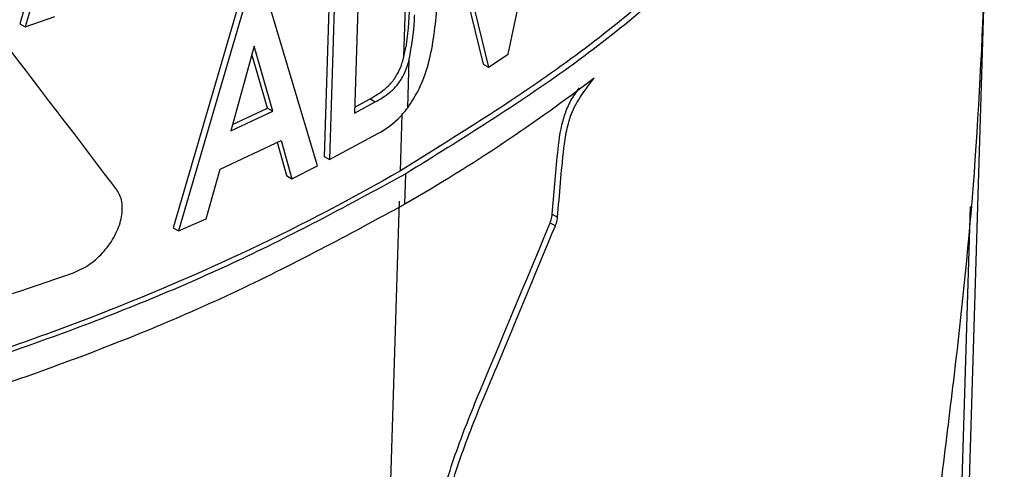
# Paper-space layout '1012-790 Hybird 2way' of a CAD drawing. Header units: millimetres. Extents: x 51 to 2966, y 67 to 3970.
# Tile 102 of 110: x 2514 to 2540, y 2843 to 2855. Entities that reach past the tile are written whole.
import ezdxf

# ---------------------------------------------------------------- set-up
doc = ezdxf.new("R2010")
doc.units = ezdxf.units.MM

psp = doc.layouts.new('1012-790 Hybird 2way')

# ---------------------------------------------------------------- linework, layer by layer
at = {"color": 7, "linetype": 'Continuous', "lineweight": 25}
for p, q in [((2515.695, 2860.722), (2513.97, 2854.803)), ((2527.072, 2853.989), (2528.358, 2860.119)), ((2525.29, 2858.28), (2526.401, 2853.722)), ((2525.432, 2858.198), (2526.543, 2853.641)), ((2539.286, 2837.555), (2539.885, 2857.036)), ((2522.303, 2856.606), (2522.139, 2851.248)), ((2522.445, 2856.524), (2522.28, 2851.167)), ((2524.274, 2853.925), (2524.343, 2856.182)), ((2523.058, 2855.958), (2522.949, 2852.409)), ((2521.956, 2851), (2520.58, 2855.598)), ((2519.862, 2855.411), (2518.088, 2849.339)), ((2520.005, 2855.329), (2518.231, 2849.256)), ((2513.97, 2854.803), (2514.116, 2854.718)), ((2514.116, 2854.718), (2514.914, 2855.001)), ((2520.257, 2854.202), (2519.629, 2851.932)), ((2520.756, 2852.46), (2520.257, 2854.202)), ((2520.613, 2852.542), (2520.198, 2853.991)), ((2524.376, 2852.55), (2524.415, 2853.843)), ((2526.543, 2853.641), (2527.072, 2853.989)), ((2526.401, 2853.722), (2526.543, 2853.641)), ((2522.949, 2852.409), (2523.506, 2852.712)), ((2522.954, 2852.571), (2523.365, 2852.794)), ((2523.365, 2852.794), (2523.506, 2852.712)), ((2519.629, 2851.932), (2520.756, 2852.46)), ((2519.676, 2852.103), (2520.613, 2852.542)), ((2520.613, 2852.542), (2520.756, 2852.46)), ((2519.344, 2850.911), (2520.979, 2851.677)), ((2520.874, 2851.628), (2521.126, 2850.735)), ((2520.979, 2851.677), (2521.268, 2850.653)), ((2522.28, 2851.167), (2523.574, 2851.861)), ((2522.139, 2851.248), (2522.28, 2851.167)), ((2518.968, 2849.577), (2519.344, 2850.911)), ((2521.268, 2850.653), (2521.956, 2851)), ((2521.126, 2850.735), (2521.268, 2850.653)), ((2524.296, 2849.967), (2524.321, 2850.782)), ((2523.691, 2834.987), (2524.155, 2850.049)), ((2539.09, 2837.668), (2539.467, 2849.905)), ((2518.231, 2849.256), (2518.968, 2849.577)), ((2528.25, 2849.701), (2528.393, 2849.619)), ((2518.088, 2849.339), (2518.231, 2849.256)), ((2528.192, 2849.47), (2528.334, 2849.388))]:
    psp.add_line(p, q, dxfattribs=at)
at = {"color": 8, "linetype": 'Continuous', "lineweight": 25}
psp.add_line((2524.18, 2850.864), (2524.226, 2852.38), dxfattribs=at)
at = {"color": 7, "linetype": 'Continuous', "lineweight": 25}
for points, knots in [([(2540.374, 2873.222), (2540.32, 2872.122), (2540.213, 2869.911), (2539.354, 2866.854), (2538.135, 2864.076), (2536.633, 2861.563), (2534.751, 2859.108), (2532.191, 2856.424), (2528.828, 2853.573), (2525.831, 2851.717), (2524.321, 2850.782)], [0, 0, 0, 0, 0.132401, 0.266264, 0.371848, 0.477431, 0.586078, 0.694727, 0.846257, 1, 1, 1, 1]), ([(2539.949, 2870.551), (2539.937, 2870.386), (2539.848, 2869.114), (2539.176, 2866.993), (2538.006, 2864.22), (2536.518, 2861.714), (2534.661, 2859.264), (2532.111, 2856.568), (2528.737, 2853.689), (2525.706, 2851.81), (2524.18, 2850.864)], [0, 0, 0, 0, 0.022366, 0.172393, 0.290729, 0.409063, 0.530833, 0.652605, 0.825004, 1, 1, 1, 1]), ([(2516.572, 2850.355), (2514.842, 2852.633), (2511.375, 2857.198), (2507.359, 2862.048), (2505.346, 2864.478)], [0, 0, 0, 0, 0.498959, 1, 1, 1, 1]), ([(2539.885, 2857.036), (2539.805, 2855.075), (2539.652, 2851.299), (2539.191, 2846.66), (2538.733, 2843.032), (2538.526, 2841.235), (2538.421, 2840.328)], [0, 0, 0, 0, 0.350005, 0.673897, 0.835332, 1, 1, 1, 1]), ([(2524.376, 2852.55), (2524.487, 2852.723), (2524.75, 2853.133), (2525.066, 2854.134), (2525.126, 2854.861), (2525.167, 2855.357)], [0, 0, 0, 0, 0.188345, 0.44637, 1, 1, 1, 1]), ([(2524.415, 2853.843), (2524.477, 2854.201), (2524.548, 2854.611), (2524.561, 2854.992), (2524.562, 2855.04)], [0, 0, 0, 0, 0.872727, 1, 1, 1, 1]), ([(2523.365, 2852.794), (2523.493, 2852.867), (2523.695, 2852.981), (2523.957, 2853.231), (2524.125, 2853.489), (2524.221, 2853.728), (2524.26, 2853.871), (2524.274, 2853.925)], [0, 0, 0, 0, 0.328825, 0.514333, 0.700412, 0.887626, 1, 1, 1, 1]), ([(2523.506, 2852.712), (2523.635, 2852.785), (2523.836, 2852.899), (2524.098, 2853.149), (2524.266, 2853.407), (2524.363, 2853.646), (2524.401, 2853.789), (2524.415, 2853.843)], [0, 0, 0, 0, 0.328824, 0.514331, 0.700411, 0.887626, 1, 1, 1, 1]), ([(2528.393, 2849.619), (2528.42, 2849.926), (2528.445, 2850.233), (2528.499, 2850.847), (2528.526, 2851.154), (2528.584, 2851.625), (2528.607, 2851.784), (2528.674, 2852.112), (2528.72, 2852.284), (2528.866, 2852.624), (2528.963, 2852.782), (2529.165, 2853.074), (2529.269, 2853.21), (2529.374, 2853.346)], [0, 0, 0, 0, 0.25, 0.25, 0.5, 0.5, 0.625, 0.625, 0.75, 0.75, 0.875, 0.875, 1, 1, 1, 1]), ([(2528.25, 2849.701), (2528.296, 2850.243), (2528.366, 2851.062), (2528.469, 2852.019), (2528.654, 2852.574), (2528.821, 2852.874), (2528.937, 2853.027), (2528.98, 2853.084)], [0, 0, 0, 0, 0.494177, 0.746456, 0.844156, 0.942237, 1, 1, 1, 1]), ([(2523.574, 2851.861), (2523.761, 2851.974), (2524.047, 2852.148), (2524.291, 2852.446), (2524.376, 2852.55)], [0, 0, 0, 0, 0.652353, 1, 1, 1, 1]), ([(2524.18, 2850.864), (2522.898, 2850.124), (2521.56, 2849.425), (2518.771, 2848.107), (2517.321, 2847.488), (2515.061, 2846.619), (2514.294, 2846.341), (2512.746, 2845.808), (2511.963, 2845.554), (2509.589, 2844.827), (2507.971, 2844.388), (2504.666, 2843.604), (2502.978, 2843.259), (2500.394, 2842.811), (2499.524, 2842.674), (2497.766, 2842.423), (2496.883, 2842.311), (2494.227, 2842.012), (2492.446, 2841.865), (2488.863, 2841.671), (2487.062, 2841.625), (2485.25, 2841.631)], [0, 0, 0, 0, 0.125, 0.125, 0.25, 0.25, 0.3125, 0.3125, 0.375, 0.375, 0.5, 0.5, 0.625, 0.625, 0.6875, 0.6875, 0.75, 0.75, 0.875, 0.875, 1, 1, 1, 1]), ([(2524.321, 2850.782), (2522.933, 2850.028), (2520.143, 2848.512), (2515.786, 2846.706), (2511.515, 2845.245), (2507.371, 2844.086), (2503.031, 2843.124), (2497.93, 2842.277), (2492.057, 2841.641), (2487.663, 2841.557), (2485.451, 2841.515)], [0, 0, 0, 0, 0.132403, 0.266269, 0.37184, 0.477411, 0.586047, 0.694686, 0.846236, 1, 1, 1, 1]), ([(2515.412, 2848.128), (2515.559, 2848.197), (2515.854, 2848.335), (2516.247, 2848.7), (2516.544, 2849.128), (2516.712, 2849.579), (2516.737, 2849.995), (2516.655, 2850.239), (2516.582, 2850.341), (2516.572, 2850.355)], [0, 0, 0, 0, 0.166335, 0.332716, 0.497637, 0.659683, 0.818952, 0.976385, 1, 1, 1, 1]), ([(2524.296, 2849.967), (2522.782, 2849.149), (2519.735, 2847.501), (2514.495, 2845.402), (2508.781, 2843.577), (2504.632, 2842.702), (2502.543, 2842.261)], [0, 0, 0, 0, 0.2414258, 0.4860236, 0.7411362, 1, 1, 1, 1]), ([(2528.192, 2849.47), (2528.21, 2849.522), (2528.239, 2849.602), (2528.247, 2849.676), (2528.25, 2849.701)], [0, 0, 0, 0, 0.649228, 1, 1, 1, 1]), ([(2528.334, 2849.388), (2528.353, 2849.44), (2528.381, 2849.52), (2528.39, 2849.593), (2528.393, 2849.619)], [0, 0, 0, 0, 0.649229, 1, 1, 1, 1]), ([(2525.227, 2838.131), (2525.1, 2838.858), (2524.87, 2840.175), (2525.328, 2842.424), (2526.037, 2844.321), (2527.002, 2846.595), (2527.715, 2848.317), (2528.192, 2849.47)], [0, 0, 0, 0, 0.2367337, 0.4286879, 0.5703564, 0.7124779, 1, 1, 1, 1]), ([(2525.369, 2838.049), (2525.242, 2838.776), (2525.012, 2840.093), (2525.469, 2842.343), (2526.178, 2844.24), (2527.144, 2846.513), (2527.857, 2848.235), (2528.334, 2849.388)], [0, 0, 0, 0, 0.236734, 0.428691, 0.57036, 0.712481, 1, 1, 1, 1]), ([(2488.422, 2843.085), (2490.322, 2843.174), (2494.143, 2843.353), (2500.659, 2844.177), (2507.949, 2845.607), (2512.904, 2847.281), (2515.412, 2848.128)], [0, 0, 0, 0, 0.1992211, 0.4006504, 0.6966219, 1, 1, 1, 1])]:
    psp.add_open_spline(points, degree=3, knots=knots, dxfattribs=at)
for points in [[(2515.839, 2860.638), (2515.272, 2858.66), (2514.698, 2856.687), (2514.116, 2854.718)], [(2524.274, 2853.925), (2524.383, 2854.35), (2524.406, 2854.738), (2524.421, 2855.122)], [(2529.374, 2853.346), (2527.819, 2852.151), (2526.127, 2851.024), (2524.296, 2849.967)]]:
    psp.add_open_spline(points, degree=3, dxfattribs=at)

doc.saveas('drawing.dxf')
